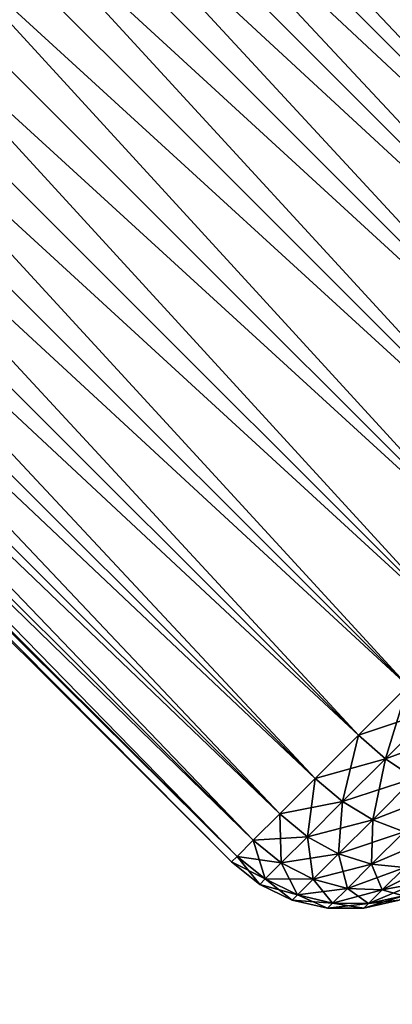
# Model space of a CAD drawing. Header units: metres. Extents: x -27 to 80, y -171 to 27.
# Tile 71 of 117: x -20.19 to -17.89, y 14.46 to 20.56. Entities that reach past the tile are written whole.
import ezdxf

# ---------------------------------------------------------------- set-up
doc = ezdxf.new("R2010")
doc.units = ezdxf.units.M
doc.layers.add('solid_509380_SW0003', color=7, linetype='CONTINUOUS')

msp = doc.modelspace()

# ---------------------------------------------------------------- linework, layer by layer
at = {"layer": 'solid_509380_SW0003'}
for points in [[(-15.344217, 18.879751, 18), (-23.122393, 26.657927, 18), (-23.156359, 26.623959, 18.487726)], [(-15.378184, 18.845783, 17.512274), (-23.156359, 26.623959, 17.512274), (-23.122393, 26.657927, 18)], [(-15.344217, 18.879751, 18), (-15.378184, 18.845783, 17.512274), (-23.122393, 26.657927, 18)], [(-15.378184, 18.845783, 18.487726), (-23.156359, 26.623959, 18.487726), (-23.256954, 26.523363, 18.956709)], [(-15.478781, 18.745188, 17.043291), (-23.256954, 26.523363, 17.043291), (-23.156359, 26.623959, 17.512274)], [(-15.378184, 18.845783, 18.487726), (-15.344217, 18.879751, 18), (-23.156359, 26.623959, 18.487726)], [(-15.378184, 18.845783, 17.512274), (-15.478781, 18.745188, 17.043291), (-23.156359, 26.623959, 17.512274)], [(-15.478781, 18.745188, 18.956709), (-23.256954, 26.523363, 18.956709), (-23.420315, 26.360003, 19.388926)], [(-15.642139, 18.581829, 16.611074), (-23.420315, 26.360003, 16.611074), (-23.256954, 26.523363, 17.043291)], [(-15.478781, 18.745188, 18.956709), (-15.378184, 18.845783, 18.487726), (-23.256954, 26.523363, 18.956709)], [(-15.478781, 18.745188, 17.043291), (-15.642139, 18.581829, 16.611074), (-23.256954, 26.523363, 17.043291)], [(-15.642139, 18.581829, 19.388926), (-23.420315, 26.360003, 19.388926), (-23.64016, 26.140158, 19.767767)], [(-15.861984, 18.361984, 16.232233), (-23.64016, 26.140158, 16.232233), (-23.420315, 26.360003, 16.611074)], [(-15.642139, 18.581829, 19.388926), (-15.478781, 18.745188, 18.956709), (-23.420315, 26.360003, 19.388926)], [(-15.642139, 18.581829, 16.611074), (-15.861984, 18.361984, 16.232233), (-23.420315, 26.360003, 16.611074)], [(-15.861984, 18.361984, 19.767767), (-23.64016, 26.140158, 19.767767), (-23.908041, 25.872278, 20.078674)], [(-16.129866, 18.094103, 15.921326), (-23.908041, 25.872278, 15.921326), (-23.64016, 26.140158, 16.232233)], [(-15.861984, 18.361984, 19.767767), (-15.642139, 18.581829, 19.388926), (-23.64016, 26.140158, 19.767767)], [(-15.861984, 18.361984, 16.232233), (-16.129866, 18.094103, 15.921326), (-23.64016, 26.140158, 16.232233)], [(-16.129866, 18.094103, 20.078674), (-23.908041, 25.872278, 20.078674), (-24.213663, 25.566654, 20.309698)], [(-16.43549, 17.788479, 15.690301), (-24.213663, 25.566654, 15.690301), (-23.908041, 25.872278, 15.921326)], [(-16.129866, 18.094103, 20.078674), (-15.861984, 18.361984, 19.767767), (-23.908041, 25.872278, 20.078674)], [(-16.129866, 18.094103, 15.921326), (-16.43549, 17.788479, 15.690301), (-23.908041, 25.872278, 15.921326)], [(-16.43549, 17.788479, 20.309698), (-24.213663, 25.566654, 20.309698), (-24.545284, 25.235033, 20.451963)], [(-16.767111, 17.456858, 15.548037), (-24.545284, 25.235033, 15.548037), (-24.213663, 25.566654, 15.690301)], [(-16.43549, 17.788479, 20.309698), (-16.129866, 18.094103, 20.078674), (-24.213663, 25.566654, 20.309698)], [(-16.43549, 17.788479, 15.690301), (-16.767111, 17.456858, 15.548037), (-24.213663, 25.566654, 15.690301)], [(-16.767111, 17.456858, 20.451963), (-24.545284, 25.235033, 20.451963), (-24.89016, 24.89016, 20.5)], [(-17.111984, 17.111984, 15.5), (-24.89016, 24.89016, 15.5), (-24.545284, 25.235033, 15.548037)], [(-16.767111, 17.456858, 20.451963), (-16.43549, 17.788479, 20.309698), (-24.545284, 25.235033, 20.451963)], [(-16.767111, 17.456858, 15.548037), (-17.111984, 17.111984, 15.5), (-24.545284, 25.235033, 15.548037)], [(-25.235033, 24.545284, 20.451963), (-17.111984, 17.111984, 20.5), (-24.89016, 24.89016, 20.5)], [(-17.456858, 16.767111, 15.548037), (-25.235033, 24.545284, 15.548037), (-24.89016, 24.89016, 15.5)], [(-16.767111, 17.456858, 20.451963), (-24.89016, 24.89016, 20.5), (-17.111984, 17.111984, 20.5)], [(-17.456858, 16.767111, 15.548037), (-24.89016, 24.89016, 15.5), (-17.111984, 17.111984, 15.5)], [(-17.788479, 16.43549, 15.690301), (-25.566654, 24.213663, 15.690301), (-25.235033, 24.545284, 15.548037)], [(-17.456858, 16.767111, 20.451963), (-25.235033, 24.545284, 20.451963), (-25.566654, 24.213663, 20.309698)], [(-17.456858, 16.767111, 20.451963), (-17.111984, 17.111984, 20.5), (-25.235033, 24.545284, 20.451963)], [(-17.456858, 16.767111, 15.548037), (-17.788479, 16.43549, 15.690301), (-25.235033, 24.545284, 15.548037)], [(-18.094103, 16.129866, 15.921326), (-25.872278, 23.908041, 15.921326), (-25.566654, 24.213663, 15.690301)], [(-17.788479, 16.43549, 20.309698), (-25.566654, 24.213663, 20.309698), (-25.872278, 23.908041, 20.078674)], [(-17.788479, 16.43549, 15.690301), (-18.094103, 16.129866, 15.921326), (-25.566654, 24.213663, 15.690301)], [(-17.788479, 16.43549, 20.309698), (-17.456858, 16.767111, 20.451963), (-25.566654, 24.213663, 20.309698)], [(-18.361984, 15.861984, 16.232233), (-26.140158, 23.64016, 16.232233), (-25.872278, 23.908041, 15.921326)], [(-18.094103, 16.129866, 20.078674), (-25.872278, 23.908041, 20.078674), (-26.140158, 23.64016, 19.767767)], [(-18.094103, 16.129866, 15.921326), (-18.361984, 15.861984, 16.232233), (-25.872278, 23.908041, 15.921326)], [(-18.094103, 16.129866, 20.078674), (-17.788479, 16.43549, 20.309698), (-25.872278, 23.908041, 20.078674)], [(-18.581829, 15.642139, 16.611074), (-26.360003, 23.420315, 16.611074), (-26.140158, 23.64016, 16.232233)], [(-18.361984, 15.861984, 19.767767), (-26.140158, 23.64016, 19.767767), (-26.360003, 23.420315, 19.388926)], [(-18.361984, 15.861984, 16.232233), (-18.581829, 15.642139, 16.611074), (-26.140158, 23.64016, 16.232233)], [(-18.361984, 15.861984, 19.767767), (-18.094103, 16.129866, 20.078674), (-26.140158, 23.64016, 19.767767)], [(-18.745188, 15.478781, 17.043291), (-26.523363, 23.256954, 17.043291), (-26.360003, 23.420315, 16.611074)], [(-18.581829, 15.642139, 19.388926), (-26.360003, 23.420315, 19.388926), (-26.523363, 23.256954, 18.956709)], [(-18.581829, 15.642139, 16.611074), (-18.745188, 15.478781, 17.043291), (-26.360003, 23.420315, 16.611074)], [(-18.581829, 15.642139, 19.388926), (-18.361984, 15.861984, 19.767767), (-26.360003, 23.420315, 19.388926)], [(-18.845783, 15.378184, 17.512274), (-26.623959, 23.156359, 17.512274), (-26.523363, 23.256954, 17.043291)], [(-18.745188, 15.478781, 18.956709), (-26.523363, 23.256954, 18.956709), (-26.623959, 23.156359, 18.487726)], [(-18.745188, 15.478781, 17.043291), (-18.845783, 15.378184, 17.512274), (-26.523363, 23.256954, 17.043291)], [(-18.745188, 15.478781, 18.956709), (-18.581829, 15.642139, 19.388926), (-26.523363, 23.256954, 18.956709)], [(-18.879751, 15.344217, 18), (-26.657927, 23.122393, 18), (-26.623959, 23.156359, 17.512274)], [(-18.845783, 15.378184, 18.487726), (-26.623959, 23.156359, 18.487726), (-26.657927, 23.122393, 18)], [(-18.879751, 15.344217, 18), (-18.845783, 15.378184, 18.487726), (-26.657927, 23.122393, 18)], [(-18.845783, 15.378184, 17.512274), (-18.879751, 15.344217, 18), (-26.623959, 23.156359, 17.512274)], [(-18.845783, 15.378184, 18.487726), (-18.745188, 15.478781, 18.956709), (-26.623959, 23.156359, 18.487726)], [(-17.625189, 16.285633, 20.286766), (-17.788479, 16.43549, 20.309698), (-18.094103, 16.129866, 20.078674)], [(-17.927778, 15.983045, 15.941965), (-18.094103, 16.129866, 15.921326), (-17.788479, 16.43549, 15.690301)], [(-17.625189, 16.285633, 15.713235), (-17.927778, 15.983045, 15.941965), (-17.788479, 16.43549, 15.690301)], [(-17.927778, 15.983045, 20.058035), (-17.625189, 16.285633, 20.286766), (-18.094103, 16.129866, 20.078674)], [(-17.455557, 16.155951, 20.218565), (-17.625189, 16.285633, 20.286766), (-17.927778, 15.983045, 20.058035)], [(-17.749121, 15.862387, 16.003344), (-17.927778, 15.983045, 15.941965), (-17.625189, 16.285633, 15.713235)], [(-17.927778, 15.983045, 20.058035), (-18.094103, 16.129866, 20.078674), (-18.361984, 15.861984, 19.767767)], [(-18.193001, 15.717823, 16.249786), (-18.361984, 15.861984, 16.232233), (-18.094103, 16.129866, 15.921326)], [(-17.927778, 15.983045, 15.941965), (-18.193001, 15.717823, 16.249786), (-18.094103, 16.129866, 15.921326)], [(-17.749121, 15.862387, 19.996656), (-17.455557, 16.155951, 20.218565), (-17.927778, 15.983045, 20.058035)], [(-18.193001, 15.717823, 19.750214), (-17.927778, 15.983045, 20.058035), (-18.361984, 15.861984, 19.767767)], [(-17.749121, 15.862387, 19.996656), (-17.927778, 15.983045, 20.058035), (-18.193001, 15.717823, 19.750214)], [(-18.006433, 15.605075, 16.301983), (-18.193001, 15.717823, 16.249786), (-17.927778, 15.983045, 15.941965)], [(-17.749121, 15.862387, 16.003344), (-18.006433, 15.605075, 16.301983), (-17.927778, 15.983045, 15.941965)], [(-18.193001, 15.717823, 19.750214), (-18.361984, 15.861984, 19.767767), (-18.581829, 15.642139, 19.388926)], [(-18.410662, 15.500161, 16.624865), (-18.581829, 15.642139, 16.611074), (-18.361984, 15.861984, 16.232233)], [(-18.193001, 15.717823, 16.249786), (-18.410662, 15.500161, 16.624865), (-18.361984, 15.861984, 16.232233)], [(-18.006433, 15.605075, 19.698017), (-17.749121, 15.862387, 19.996656), (-18.193001, 15.717823, 19.750214)], [(-17.56806, 15.774906, 19.897623), (-17.749121, 15.862387, 19.996656), (-18.006433, 15.605075, 19.698017)], [(-17.812609, 15.530357, 16.386206), (-18.006433, 15.605075, 16.301983), (-17.749121, 15.862387, 16.003344)], [(-17.812609, 15.530357, 19.613794), (-17.56806, 15.774906, 19.897623), (-18.006433, 15.605075, 19.698017)], [(-18.410662, 15.500161, 19.375135), (-18.193001, 15.717823, 19.750214), (-18.581829, 15.642139, 19.388926)], [(-18.006433, 15.605075, 19.698017), (-18.193001, 15.717823, 19.750214), (-18.410662, 15.500161, 19.375135)], [(-18.217604, 15.393905, 16.665876), (-18.410662, 15.500161, 16.624865), (-18.193001, 15.717823, 16.249786)], [(-18.006433, 15.605075, 16.301983), (-18.217604, 15.393905, 16.665876), (-18.193001, 15.717823, 16.249786)], [(-18.410662, 15.500161, 19.375135), (-18.581829, 15.642139, 19.388926), (-18.745188, 15.478781, 18.956709)], [(-18.572399, 15.338425, 17.052792), (-18.745188, 15.478781, 17.043291), (-18.581829, 15.642139, 16.611074)], [(-18.410662, 15.500161, 16.624865), (-18.572399, 15.338425, 17.052792), (-18.581829, 15.642139, 16.611074)], [(-18.217604, 15.393905, 19.334124), (-18.006433, 15.605075, 19.698017), (-18.410662, 15.500161, 19.375135)], [(-17.812609, 15.530357, 19.613794), (-18.006433, 15.605075, 19.698017), (-18.217604, 15.393905, 19.334124)], [(-18.013304, 15.32966, 16.73205), (-18.217604, 15.393905, 16.665876), (-18.006433, 15.605075, 16.301983)], [(-17.812609, 15.530357, 16.386206), (-18.013304, 15.32966, 16.73205), (-18.006433, 15.605075, 16.301983)], [(-18.572399, 15.338425, 18.947208), (-18.410662, 15.500161, 19.375135), (-18.745188, 15.478781, 18.956709)], [(-18.217604, 15.393905, 19.334124), (-18.410662, 15.500161, 19.375135), (-18.572399, 15.338425, 18.947208)], [(-18.374517, 15.236991, 17.081039), (-18.572399, 15.338425, 17.052792), (-18.410662, 15.500161, 16.624865)], [(-18.217604, 15.393905, 16.665876), (-18.374517, 15.236991, 17.081039), (-18.410662, 15.500161, 16.624865)], [(-18.013304, 15.32966, 19.26795), (-17.812609, 15.530357, 19.613794), (-18.217604, 15.393905, 19.334124)], [(-17.621264, 15.497423, 19.501781), (-17.812609, 15.530357, 19.613794), (-18.013304, 15.32966, 19.26795)], [(-17.808029, 15.310658, 16.820057), (-18.013304, 15.32966, 16.73205), (-17.812609, 15.530357, 16.386206)], [(-17.808029, 15.310658, 19.179943), (-17.621264, 15.497423, 19.501781), (-18.013304, 15.32966, 19.26795)], [(-18.572399, 15.338425, 18.947208), (-18.745188, 15.478781, 18.956709), (-18.845783, 15.378184, 18.487726)], [(-18.671997, 15.238827, 17.517117), (-18.845783, 15.378184, 17.512274), (-18.745188, 15.478781, 17.043291)], [(-18.572399, 15.338425, 17.052792), (-18.671997, 15.238827, 17.517117), (-18.745188, 15.478781, 17.043291)], [(-18.671997, 15.238827, 18.482883), (-18.845783, 15.378184, 18.487726), (-18.879751, 15.344217, 18)], [(-18.705626, 15.205197, 18), (-18.879751, 15.344217, 18), (-18.845783, 15.378184, 17.512274)], [(-18.671997, 15.238827, 18.482883), (-18.572399, 15.338425, 18.947208), (-18.845783, 15.378184, 18.487726)], [(-18.671997, 15.238827, 17.517117), (-18.705626, 15.205197, 18), (-18.845783, 15.378184, 17.512274)], [(-18.374517, 15.236991, 18.918961), (-18.217604, 15.393905, 19.334124), (-18.572399, 15.338425, 18.947208)], [(-18.013304, 15.32966, 19.26795), (-18.217604, 15.393905, 19.334124), (-18.374517, 15.236991, 18.918961)], [(-18.162436, 15.180531, 17.126621), (-18.374517, 15.236991, 17.081039), (-18.217604, 15.393905, 16.665876)], [(-18.013304, 15.32966, 16.73205), (-18.162436, 15.180531, 17.126621), (-18.217604, 15.393905, 16.665876)], [(-18.705626, 15.205197, 18), (-18.671997, 15.238827, 18.482883), (-18.879751, 15.344217, 18)], [(-18.374517, 15.236991, 18.918961), (-18.572399, 15.338425, 18.947208), (-18.671997, 15.238827, 18.482883)], [(-18.471144, 15.140365, 17.531519), (-18.671997, 15.238827, 17.517117), (-18.572399, 15.338425, 17.052792)], [(-18.374517, 15.236991, 17.081039), (-18.471144, 15.140365, 17.531519), (-18.572399, 15.338425, 17.052792)], [(-18.162436, 15.180531, 18.873379), (-18.013304, 15.32966, 19.26795), (-18.374517, 15.236991, 18.918961)], [(-17.808029, 15.310658, 19.179943), (-18.013304, 15.32966, 19.26795), (-18.162436, 15.180531, 18.873379)], [(-17.94681, 15.171878, 17.187241), (-18.162436, 15.180531, 17.126621), (-18.013304, 15.32966, 16.73205)], [(-17.94681, 15.171878, 18.812759), (-17.808029, 15.310658, 19.179943), (-18.162436, 15.180531, 18.873379)], [(-17.808029, 15.310658, 16.820057), (-17.94681, 15.171878, 17.187241), (-18.013304, 15.32966, 16.73205)], [(-17.612095, 15.33785, 19.07452), (-17.808029, 15.310658, 19.179943), (-17.94681, 15.171878, 18.812759)], [(-17.738474, 15.21147, 18.740143), (-17.612095, 15.33785, 19.07452), (-17.94681, 15.171878, 18.812759)], [(-17.738474, 15.21147, 17.259857), (-17.94681, 15.171878, 17.187241), (-17.808029, 15.310658, 16.820057)], [(-18.471144, 15.140365, 18.468481), (-18.671997, 15.238827, 18.482883), (-18.705626, 15.205197, 18)], [(-18.503771, 15.107738, 18), (-18.705626, 15.205197, 18), (-18.671997, 15.238827, 17.517117)], [(-18.503771, 15.107738, 18), (-18.471144, 15.140365, 18.468481), (-18.705626, 15.205197, 18)], [(-18.471144, 15.140365, 18.468481), (-18.374517, 15.236991, 18.918961), (-18.671997, 15.238827, 18.482883)], [(-18.471144, 15.140365, 17.531519), (-18.503771, 15.107738, 18), (-18.671997, 15.238827, 17.517117)], [(-18.162436, 15.180531, 18.873379), (-18.374517, 15.236991, 18.918961), (-18.471144, 15.140365, 18.468481)], [(-18.254269, 15.088696, 17.554754), (-18.471144, 15.140365, 17.531519), (-18.374517, 15.236991, 17.081039)], [(-18.162436, 15.180531, 17.126621), (-18.254269, 15.088696, 17.554754), (-18.374517, 15.236991, 17.081039)], [(-17.738474, 15.21147, 18.740143), (-17.94681, 15.171878, 18.812759), (-18.032269, 15.086418, 18.414341)], [(-17.816299, 15.133645, 18.377321), (-17.738474, 15.21147, 18.740143), (-18.032269, 15.086418, 18.414341)], [(-17.738474, 15.21147, 17.259857), (-17.816299, 15.133645, 17.622679), (-17.94681, 15.171878, 17.187241)], [(-18.254269, 15.088696, 18.445246), (-18.471144, 15.140365, 18.468481), (-18.503771, 15.107738, 18)], [(-18.285278, 15.057688, 18), (-18.503771, 15.107738, 18), (-18.471144, 15.140365, 17.531519)], [(-18.254269, 15.088696, 18.445246), (-18.162436, 15.180531, 18.873379), (-18.471144, 15.140365, 18.468481)], [(-18.254269, 15.088696, 17.554754), (-18.285278, 15.057688, 18), (-18.471144, 15.140365, 17.531519)], [(-17.94681, 15.171878, 18.812759), (-18.162436, 15.180531, 18.873379), (-18.254269, 15.088696, 18.445246)], [(-18.032269, 15.086418, 17.585659), (-18.254269, 15.088696, 17.554754), (-18.162436, 15.180531, 17.126621)], [(-18.032269, 15.086418, 18.414341), (-17.94681, 15.171878, 18.812759), (-18.254269, 15.088696, 18.445246)], [(-17.94681, 15.171878, 17.187241), (-18.032269, 15.086418, 17.585659), (-18.162436, 15.180531, 17.126621)], [(-17.816299, 15.133645, 18.377321), (-18.032269, 15.086418, 18.414341), (-18.061127, 15.057562, 18)], [(-17.842577, 15.107367, 18), (-17.816299, 15.133645, 18.377321), (-18.061127, 15.057562, 18)], [(-17.816299, 15.133645, 17.622679), (-18.032269, 15.086418, 17.585659), (-17.94681, 15.171878, 17.187241)], [(-17.816299, 15.133645, 17.622679), (-17.842577, 15.107367, 18), (-18.032269, 15.086418, 17.585659)], [(-18.285278, 15.057688, 18), (-18.254269, 15.088696, 18.445246), (-18.503771, 15.107738, 18)], [(-18.032269, 15.086418, 18.414341), (-18.254269, 15.088696, 18.445246), (-18.285278, 15.057688, 18)], [(-18.061127, 15.057562, 18), (-18.285278, 15.057688, 18), (-18.254269, 15.088696, 17.554754)], [(-18.061127, 15.057562, 18), (-18.032269, 15.086418, 18.414341), (-18.285278, 15.057688, 18)], [(-18.032269, 15.086418, 17.585659), (-18.061127, 15.057562, 18), (-18.254269, 15.088696, 17.554754)], [(-17.842577, 15.107367, 18), (-18.061127, 15.057562, 18), (-18.032269, 15.086418, 17.585659)], [(-18.798466, 12.363962), (-17.235994, 14.462728), (18.798466, 12.363962)], [(-17.236, 14.462721, 119.213844), (-17.235994, 14.462728), (-18.798466, 12.363962)]]:
    msp.add_3dface(points, dxfattribs=at)

doc.saveas('drawing.dxf')
